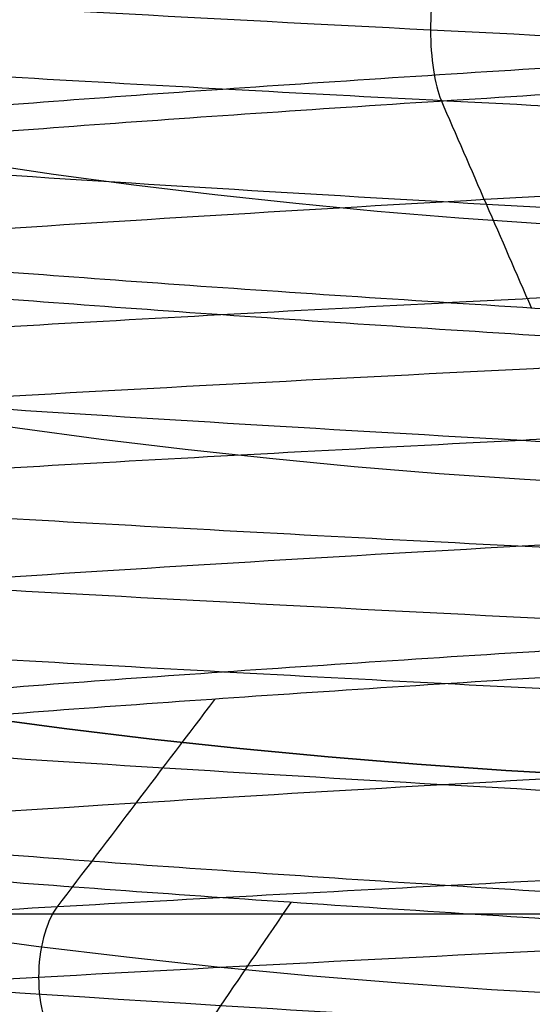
# Model space of a CAD drawing. Header units: centimetres. Extents: x -2.4 to 2.4, y -10.6 to 3.6.
# Tile 21 of 56: x -0.1284 to -0.058, y -0.9402 to -0.805. Entities that reach past the tile are written whole.
import ezdxf

# ---------------------------------------------------------------- set-up
doc = ezdxf.new("R2010")
doc.units = ezdxf.units.CM
doc.layers.add('Default', color=7, linetype='Continuous', true_color=0x000000)

msp = doc.modelspace()

# ---------------------------------------------------------------- linework, layer by layer
at = {"layer": 'Default'}
msp.add_line((0.2534311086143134, -0.9277726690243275, 12.3), (-0.2534311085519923, -0.9277726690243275, 12.3), dxfattribs=at)
at = {"layer": 'Default', "extrusion": (0, 0, -1)}
for centre, radius, start, end in [((4.288504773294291e-16, 4.288504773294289e-16), 2.149999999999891, 315, 135), ((-1.256073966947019e-16, -2.144252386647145e-16, -0.18), 1.899999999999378, 315, 135), ((-8.881784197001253e-17, 8.881784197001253e-17, -0.5), 1.749999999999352, 45.00000000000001, 225), ((-2.564176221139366e-15, -2.564176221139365e-15, -0.45), 2.240000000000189, 134.9999999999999, 315.0000000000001), ((0, 0.05, -10.9), 1.525, 270, 90), ((0, 0.05, -11.37), 1.525, 270, 90), ((0, 0.05, -11.41), 1.530287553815, 179.7200707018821, 83.95881870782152), ((-3.03243080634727e-16, -1.256073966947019e-16), 2.149999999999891, 135, 315), ((-3.03243080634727e-16, -1.256073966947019e-16, -0.18), 2.149999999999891, 135, 315), ((2.254025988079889e-09, 0.05000001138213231, -13.5), 1.433589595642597, 289.9216455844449, 90.43115423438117), ((0, 0.05, -9.9), 1.4, 270, 90), ((0, 0.05, -9.822057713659), 1.355, 270, 90), ((-2.19646523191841e-13, -2.19735341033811e-13), 1.400000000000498, 96.40271283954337, 353.5972871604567), ((-2.19646523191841e-13, -2.19468887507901e-13, -1), 1.400000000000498, 96.40271283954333, 353.5972871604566), ((-3.552713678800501e-16, 0.05000000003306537, -11.4), 1.3488350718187, 96.81251619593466, 359.6984182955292), ((0, 0.05, -11.42), 1.328835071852, 96.86351363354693, 359.6984182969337), ((-1.25607396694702e-16, -3.920609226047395e-16, -0.18), 1.899999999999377, 135, 315), ((8.881784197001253e-17, -8.881784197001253e-17, -0.5), 1.749999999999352, 225, 45), ((1.776356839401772e-16, 0.04999999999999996, -11.38), 1.515, 179.9999999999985, 359.9999999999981), ((0, 0.05, -11.275), 1.515, 180, 0), ((-8.881784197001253e-17, 0.05, -10.94414213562), 1.390857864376, 180, 0), ((-1.776356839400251e-16, 0.05, -11.13), 1.385, 180, 0), ((0, 0.05, -11.044142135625), 1.385, 180, 0), ((3.496758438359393e-13, 0.05, -11.56), 1.352903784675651, 180, 359.9999999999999), ((0, 0.05, -11.55652703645), 1.352599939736, 180, 0), ((8.881784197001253e-17, 0.05, -9.9), 1.334004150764, 180, 0), ((8.881784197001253e-17, 0.05, -11.58), 1.332903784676, 180, 0), ((0, 0.05, -11.58), 1.332903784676, 180, 359.9999999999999), ((0, 0.05, -10.03737387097), 1.27, 180, 0), ((8.881784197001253e-17, 0.05, -10.41), 1.27, 180, 0), ((0, 0.05, -10.45), 1.23, 180, 0), ((0, 0.05, -11.76), 1.23, 180, 0), ((0, 0.05, -11.68), 1.23, 180, 0), ((8.881784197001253e-17, 0.05, -11.78), 1.21, 180, 0), ((0, 0.05, -11.97), 1.146900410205, 180, 0), ((0, 0.05, -11.97), 1.146900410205, 180, 359.9999999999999), ((0, 0.05, -11.95711990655), 1.110093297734, 180, 0), ((0, 0.05, -10.45), 1.09501037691, 180, 359.9999999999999), ((2.385797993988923e-29, 0.04999999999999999, -11.78), 1.07164019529, 180, 359.9999999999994), ((0, 0.05, -11.78), 1.07164019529, 180, 359.9999999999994), ((0, 0.05, -11.78), 1.056402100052, 180, 359.9999999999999), ((0, 0.05, -11.8), 1.05164019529, 180, 359.9999999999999), ((0, 0.05, -11.76711990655), 1.037712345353, 180, 0), ((0, 0.05, -10.64190116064), 0.9901536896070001, 180, 0), ((0, 0.05, -11.21), 0.96, 180, 0), ((0, 0.05, -11.01145561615), 0.96, 180, 0), ((0, 0.05, -11.25), 0.9199999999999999, 180, 0), ((0, 0.05, -11.3657601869), 0.8848134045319, 180, 0), ((-1.776356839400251e-16, -3.51976454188e-15, -11.37), 1.735, 180, 0), ((7.8133318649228e-33, -3.529390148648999e-15, -11.4), 1.705, 180, 0), ((-8.996141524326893e-31, -1.577721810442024e-31, -0.4), 1.705, 180.0000000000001, 5.301865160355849e-30), ((-6.457299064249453e-34, -1.844908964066e-15, -6.15), 1.55, 180, 0), ((-6.368046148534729e-18, 3.004263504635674e-14, -8.4), 1.350000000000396, 184.6843722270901, 355.31562777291), ((1.819441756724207e-18, 2.968736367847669e-14, -9.200000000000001), 1.350000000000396, 184.68437222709, 355.31562777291), ((1.169797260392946e-16, -5.027089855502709e-14, -9.208327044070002), 1.345192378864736, 190.2697526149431, 349.7302473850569), ((8.881784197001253e-17, -6.066258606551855e-14, -6.15), 1.099999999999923, 230.5994312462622, 309.4005687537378), ((1.332267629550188e-16, -6.492584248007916e-14, -6.4), 1.09999999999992, 230.599431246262, 309.4005687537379)]:
    msp.add_arc(centre, radius, start, end, dxfattribs=at)
at = {"layer": 'Default'}
for centre, radius, start, end in [((-1.753237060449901e-15, 1.930872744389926e-15, 0.45), 2.240000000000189, 44.99999999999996, 225.0000000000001), ((-1.79529310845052e-15, 1.884110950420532e-15), 2.240000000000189, 44.99999999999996, 225.0000000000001), ((0, 0, 0.225), 2.24, 45, 225), ((-3.400326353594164e-16, 3.400326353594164e-16, 0.5), 2.190000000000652, 45.00000000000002, 225), ((-1.256073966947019e-16, 3.03243080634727e-16, 0.18), 2.149999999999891, 45.00000000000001, 225), ((0, 0, 0.09000000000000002), 2.15, 45, 225), ((-3.920609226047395e-16, 1.25607396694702e-16), 1.899999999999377, 45.00000000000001, 225), ((0, 0, 0.09000000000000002), 1.9, 45, 225), ((0, 0.05, 13.68), 1.74, 90, 270), ((0, 0.05, 12.59), 1.74, 90, 260.7391860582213), ((0, 0.04999999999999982, 13.7), 1.72, 90.00000000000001, 270), ((8.881784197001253e-17, 8.881784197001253e-17, 0.4), 1.749999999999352, 315, 135), ((0, 0, 0.4500000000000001), 1.75, 315, 135), ((0, 0.05, 11.4), 1.555, 90.00000000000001, 270), ((2.616204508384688e-15, -2.438568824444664e-15), 2.240000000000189, 224.9999999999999, 45.00000000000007), ((0, 0, 0.225), 2.24, 225, 44.99999999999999), ((-2.220446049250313e-16, 0.04999999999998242, 13.40348994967), 1.533528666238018, 89.99999999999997, 250.0783541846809), ((0, 0.05, 11.135), 1.525, 90, 270), ((-5.329070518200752e-16, 0.04999999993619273, 11.4), 1.520287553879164, 96.04118129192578, 0.279929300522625), ((3.400326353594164e-16, -3.400326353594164e-16, 0.5), 2.190000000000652, 225, 45.00000000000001), ((0, 0, 0.09000000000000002), 2.15, 225, 44.99999999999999), ((3.982647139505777e-15, -3.982647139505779e-15, 1), 1.520000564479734, 45.00000000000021, 224.9999999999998), ((0, 0.05, 8.1110288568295), 1.355, 90, 269.9999984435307), ((0, 0, 0.4999999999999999), 1.4, 186.4027128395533, 83.59728716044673), ((-2.144252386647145e-16, 1.256073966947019e-16), 1.899999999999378, 225, 45), ((0, 0, 0.09000000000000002), 1.9, 225, 44.99999999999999), ((-8.881784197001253e-17, -8.881784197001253e-17, 0.4), 1.749999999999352, 135, 315), ((0, 0, 0.4500000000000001), 1.75, 135, 315), ((3.920609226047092e-16, -3.920609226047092e-16, 1), 1.520000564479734, 225, 44.99999999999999), ((0, 0.05, 11.41372291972), 1.529568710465, 180, 0), ((8.881784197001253e-17, 0.05, 11.17), 1.515, 180, 0), ((8.881784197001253e-17, 0.05, 11.4), 1.495, 180, 0), ((8.881784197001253e-17, 0.05, 11.15), 1.495, 180, 0), ((0, 0.05, 10.855), 1.48, 180, 270), ((0, 0.05, 11.15), 1.405, 180, 0), ((0, 0.05, 10.95828427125), 1.385, 180, 0), ((0, 0.05, 11.42347296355), 1.329138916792, 180.3015817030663, 0), ((0, 0.05, 9.913159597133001), 1.315210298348, 180, 0), ((0, 0.05, 10.223686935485), 1.27, 180, 0), ((0, 0.05, 11.58), 1.25, 180, 0), ((-1.824155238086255e-28, 0.04999999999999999, 11.6), 1.23, 180.0000000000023, 1.863727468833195e-12), ((0, 0.05, 10.45), 1.23, 180, 0), ((-8.881784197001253e-17, 0.05, 11.96432840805), 1.16085378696, 180, 0), ((0, 0.05, 11.97), 1.128783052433, 180, 0), ((0, 0.05, 10.45), 1.09501037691, 180, 0), ((0, 0.05, 11.78), 1.056402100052, 180, 0), ((-1.776356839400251e-16, 0.05, 11.80711990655), 1.052950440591, 180, 0), ((8.881784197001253e-17, 0.05, 10.48289899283), 1.048025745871, 180, 0), ((0, 0.05, 10.8129112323), 0.96, 180, 0), ((0, 0, 0.43), 1.735, 180, 0), ((0, 0, 5.900000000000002), 1.735, 180, 0), ((0, 0, 0.4), 1.705, 180, 359.9999999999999), ((0, 0, 3.56000028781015), 1.55, 180, 0), ((1.229683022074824e-13, 1.06581410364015e-15, 0.9700005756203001), 1.549999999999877, 224.9999999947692, 359.9999999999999), ((8.881784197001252e-16, 0.05000000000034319, 11.5), 1.740000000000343, 183.2946762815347, 269.9999999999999), ((-1.776356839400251e-16, 0.0499999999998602, 11.5), 1.59999999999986, 183.5833216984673, 270), ((6.467908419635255e-17, -5.297984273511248e-14, 8.39167295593), 1.345192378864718, 190.2697526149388, 349.7302473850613), ((4.218847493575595e-16, 0.05000000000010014, 6.4), 1.3550000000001, 208.1972672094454, 270), ((0, 0, 6.275), 1.1, 230.5994312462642, 309.4005687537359)]:
    msp.add_arc(centre, radius, start, end, dxfattribs=at)
msp.add_rational_spline([(1.374028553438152, 0.04999999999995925, 11.70832327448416), (1.374028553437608, -0.7592212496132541, 11.70832327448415), (0.8005436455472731, -1.324028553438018, 11.70832327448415), (1.321283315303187e-15, -1.324028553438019, 11.70832327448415), (-0.8005436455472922, -1.324028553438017, 11.70832327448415), (-1.37402855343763, -0.7592212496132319, 11.70832327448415), (-1.374028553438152, 0.04999999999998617, 11.70832327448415)], [1.15675898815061, 0.9380307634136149, 0.9481986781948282, 1.18726273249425, 0.9481986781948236, 0.9380307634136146, 1.156758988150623], degree=3, knots=[1.204921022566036, 1.204921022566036, 1.204921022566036, 1.204921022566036, 28.32963404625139, 28.32963404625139, 28.32963404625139, 55.45434706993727, 55.45434706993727, 55.45434706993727, 55.45434706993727], dxfattribs=at)
for points in [[(-3.961980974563e-08, -1.305, 8.241672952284), (-0.0408199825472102, -1.304999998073, 8.245432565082), (-0.1224618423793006, -1.301305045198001, 8.252952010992), (-0.2438192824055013, -1.284761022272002, 8.264183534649), (-0.363434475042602, -1.257267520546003, 8.275363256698), (-0.4798652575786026, -1.219158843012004, 8.286410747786), (-0.5925915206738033, -1.170600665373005, 8.297331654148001), (-0.7002226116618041, -1.112204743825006, 8.308045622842), (-0.8023743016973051, -1.044177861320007, 8.318569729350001), (-0.8977286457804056, -0.9674043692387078, 8.328822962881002), (-0.9859682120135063, -0.8821453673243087, 8.338826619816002), (-1.065956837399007, -0.7895002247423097, 8.348507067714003), (-1.137409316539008, -0.6898153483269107, 8.357884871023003), (-1.199444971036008, -0.5843120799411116, 8.366900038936), (-1.251793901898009, -0.4734854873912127, 8.375567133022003), (-1.293874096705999, -0.3585404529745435, 8.383846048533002), (-1.314919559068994, -0.279657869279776, 8.389108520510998), (-1.323641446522, -0.2398246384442, 8.39167295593)], [(-1.323641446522, -0.2398246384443, 9.208327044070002), (-1.314919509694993, -0.279658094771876, 9.210891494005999), (-1.293874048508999, -0.3585410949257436, 9.216153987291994), (-1.251791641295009, -0.4734908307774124, 9.224433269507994), (-1.199444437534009, -0.5843130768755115, 9.233100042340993), (-1.137406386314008, -0.6898198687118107, 9.242115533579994), (-1.065956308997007, -0.7895007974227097, 9.251492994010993), (-0.9859662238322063, -0.8821474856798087, 9.261173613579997), (-0.8977288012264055, -0.9674041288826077, 9.271177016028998), (-0.802374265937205, -1.044177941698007, 9.281430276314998), (-0.7002219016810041, -1.112205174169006, 9.291954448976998), (-0.5925909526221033, -1.170600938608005, 9.302668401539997), (-0.4798645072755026, -1.219159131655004, 9.313589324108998), (-0.363433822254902, -1.257267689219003, 9.324636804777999), (-0.2438190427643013, -1.284761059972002, 9.33581648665), (-0.1224615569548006, -1.301305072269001, 9.347048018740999), (-0.0408197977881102, -1.305000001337, 9.354567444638), (2.95906893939e-08, -1.305, 9.358327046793)], [(-0.2482936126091, -1.02315814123, 12.74332860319), (-0.2506486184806, -1.022629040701, 12.75364655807), (-0.2540706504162, -1.021570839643, 12.77457639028), (-0.2552601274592, -1.019983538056, 12.80636579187), (-0.2524875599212, -1.018396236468, 12.83805637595), (-0.2457959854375, -1.016808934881, 12.86915626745), (-0.2352892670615, -1.015221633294, 12.8991827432), (-0.2211304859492, -1.013634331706, 12.9276697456), (-0.203539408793, -1.012047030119, 12.9541751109), (-0.1827890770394, -1.010459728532, 12.97828743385), (-0.1592015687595, -1.008872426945, 12.99963245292), (-0.1331429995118, -1.007285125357, 13.01787885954), (-0.1050178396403, -1.00569782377, 13.03274344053), (-0.07526263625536, -1.004110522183, 13.04399547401), (-0.04433923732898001, -1.002523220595, 13.05146031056), (-0.01272762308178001, -1.000935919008, 13.05502208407), (0.01908154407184, -0.9993486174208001, 13.05462551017), (0.05059453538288, -0.9977613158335, 13.05027674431), (0.08132221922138, -0.9961740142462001, 13.04204328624), (0.1107876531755, -0.9945867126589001, 13.03005293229), (0.1385334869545, -0.9929994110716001, 13.01449179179), (0.1641290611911, -0.9914121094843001, 12.99560139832), (0.1871770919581, -0.989824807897, 12.97367496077), (0.2073198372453, -0.9882375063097, 12.94905281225), (0.2242446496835, -0.9866502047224, 12.92211712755), (0.2376888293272, -0.9850629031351, 12.89328599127), (0.2474437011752, -0.9834756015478, 12.86300690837), (0.2533578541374, -0.9818882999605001, 12.83174985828), (0.2553394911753, -0.9803009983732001, 12.8), (0.2533578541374, -0.9787136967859, 12.76825014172), (0.2474437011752, -0.9771263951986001, 12.73699309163), (0.2376888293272, -0.9755390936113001, 12.70671400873), (0.2242446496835, -0.9739517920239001, 12.67788287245), (0.2073198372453, -0.9723644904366, 12.65094718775), (0.1871770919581, -0.9707771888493, 12.62632503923), (0.1641290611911, -0.969189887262, 12.60439860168), (0.1385334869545, -0.9676025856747, 12.58550820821), (0.1107876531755, -0.9660152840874, 12.56994706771), (0.08132221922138, -0.9644279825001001, 12.55795671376), (0.05059453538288, -0.9628406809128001, 12.54972325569), (0.01908154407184, -0.9612533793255, 12.54537448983), (-0.01272762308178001, -0.9596660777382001, 12.54497791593), (-0.04433923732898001, -0.9580787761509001, 12.54853968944), (-0.07526263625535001, -0.9564914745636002, 12.55600452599), (-0.1050178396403, -0.9549041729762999, 12.56725655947), (-0.1331429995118, -0.953316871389, 12.58212114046), (-0.1592015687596, -0.9517295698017, 12.60036754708), (-0.1827890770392, -0.9501422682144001, 12.62171256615), (-0.2035394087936, -0.9485549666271, 12.6458248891), (-0.2211304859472, -0.9469676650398, 12.67233025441), (-0.2352892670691, -0.9453803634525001, 12.70081725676), (-0.2457959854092, -0.9437930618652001, 12.73084373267), (-0.2524875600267, -0.9422057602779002, 12.76194362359), (-0.2552601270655, -0.9406184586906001, 12.79363420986), (-0.2540706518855, -0.9390311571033, 12.82542360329), (-0.2489375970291, -0.937443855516, 12.85681838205), (-0.2399406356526, -0.9358565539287, 12.88733124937), (-0.2272194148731, -0.9342692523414, 12.91648859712), (-0.2109713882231, -0.9326819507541, 12.94383785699), (-0.1914487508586, -0.9310946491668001, 12.96895452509), (-0.1689545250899, -0.9295073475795, 12.99144875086), (-0.1438378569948, -0.9279200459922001, 13.01097138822), (-0.1164885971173, -0.9263327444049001, 13.02721941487), (-0.08733124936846, -0.9247454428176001, 13.03994063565), (-0.05681838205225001, -0.9231581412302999, 13.04893759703), (-0.02542360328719, -0.921570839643, 13.05407065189), (0.006365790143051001, -0.9199835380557, 13.05526012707), (0.03805637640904, -0.9183962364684, 13.05248756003), (0.06915626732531, -0.9168089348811, 13.04579598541), (0.09918274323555, -0.9152216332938, 13.03528926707), (0.1276697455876, -0.9136343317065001, 13.02113048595), (0.1541751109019, -0.9120470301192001, 13.00353940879), (0.1782874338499, -0.9104597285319, 12.98278907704), (0.1996324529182, -0.9088724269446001, 12.95920156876), (0.2178788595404, -0.9072851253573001, 12.93314299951), (0.2327434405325, -0.90569782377, 12.90501783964), (0.2439954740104, -0.9041105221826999, 12.87526263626), (0.2514603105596, -0.9025232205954, 12.84433923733), (0.2550220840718, -0.9009359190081, 12.81272762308), (0.2546255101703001, -0.8993486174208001, 12.78091845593), (0.2502767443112, -0.8977613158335, 12.74940546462), (0.2420432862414, -0.8961740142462, 12.71867778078), (0.230052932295, -0.8945867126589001, 12.68921234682), (0.2144917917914, -0.8929994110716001, 12.66146651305), (0.1956013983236, -0.8914121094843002, 12.63587093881), (0.1736749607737, -0.8898248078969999, 12.61282290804), (0.1490528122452, -0.8882375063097, 12.59268016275), (0.1221171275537, -0.8866502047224, 12.57575535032), (0.09328599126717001, -0.8850629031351, 12.56231117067), (0.06300690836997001, -0.8834756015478, 12.55255629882), (0.03174985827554, -0.8818882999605, 12.54664214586), (0, -0.8803009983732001, 12.54466050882), (-0.03174985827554, -0.8787136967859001, 12.54664214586), (-0.06300690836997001, -0.8771263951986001, 12.55255629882), (-0.09328599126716, -0.8755390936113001, 12.56231117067), (-0.1221171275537, -0.8739517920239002, 12.57575535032), (-0.1490528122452, -0.8723644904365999, 12.59268016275), (-0.1736749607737, -0.8707771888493, 12.61282290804), (-0.1956013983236, -0.869189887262, 12.63587093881), (-0.2144917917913, -0.8676025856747, 12.66146651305), (-0.230052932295, -0.8660152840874, 12.68921234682), (-0.2420432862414, -0.8644279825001, 12.71867778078), (-0.2502767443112, -0.8628406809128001, 12.74940546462), (-0.2546255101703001, -0.8612533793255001, 12.78091845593), (-0.2550220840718, -0.8596660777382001, 12.81272762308), (-0.2514603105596, -0.8580787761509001, 12.84433923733), (-0.2439954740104, -0.8564914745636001, 12.87526263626), (-0.2327434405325, -0.8549041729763, 12.90501783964), (-0.2178788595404, -0.853316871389, 12.93314299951), (-0.1996324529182, -0.8517295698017, 12.95920156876), (-0.1782874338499, -0.8501422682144, 12.98278907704), (-0.1541751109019, -0.8485549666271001, 13.00353940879), (-0.1276697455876, -0.8469676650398, 13.02113048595), (-0.09918274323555, -0.8453803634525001, 13.03528926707), (-0.0691562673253, -0.8437930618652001, 13.04579598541), (-0.03805637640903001, -0.8422057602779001, 13.05248756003), (-0.006365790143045, -0.8406184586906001, 13.05526012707), (0.0254236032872, -0.8390311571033, 13.05407065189), (0.05681838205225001, -0.837443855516, 13.04893759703), (0.08733124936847, -0.8358565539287, 13.03994063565), (0.1164885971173, -0.8342692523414, 13.02721941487), (0.1438378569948, -0.8326819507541, 13.01097138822), (0.1689545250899, -0.8310946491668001, 12.99144875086), (0.1914487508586, -0.8295073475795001, 12.96895452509), (0.2109713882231, -0.8279200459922, 12.94383785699), (0.2272194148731, -0.8263327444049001, 12.91648859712), (0.2399406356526, -0.8247454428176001, 12.88733124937), (0.2489375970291, -0.8231581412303, 12.85681838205), (0.2540706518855, -0.8215708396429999, 12.82542360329), (0.2552601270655, -0.8199835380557, 12.79363420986), (0.2524875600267, -0.8183962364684, 12.76194362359), (0.2457959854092, -0.8168089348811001, 12.73084373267), (0.2352892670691, -0.8152216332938, 12.70081725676), (0.2211304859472, -0.8136343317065, 12.67233025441), (0.2035394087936, -0.8120470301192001, 12.6458248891), (0.1827890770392, -0.8104597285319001, 12.62171256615), (0.1592015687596, -0.8088724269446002, 12.60036754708), (0.1331429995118, -0.8072851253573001, 12.58212114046), (0.1050178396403, -0.80569782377, 12.56725655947), (0.07526263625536, -0.8041105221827, 12.55600452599), (0.04433923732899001, -0.8025232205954, 12.54853968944), (0.01272762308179, -0.8009359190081, 12.54497791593), (-0.01908154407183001, -0.7993486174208, 12.54537448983), (-0.05059453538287, -0.7977613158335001, 12.54972325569), (-0.08132221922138, -0.7961740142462, 12.55795671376), (-0.1107876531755, -0.7945867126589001, 12.56994706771), (-0.1385334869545, -0.7929994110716, 12.58550820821), (-0.1641290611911, -0.7914121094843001, 12.60439860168), (-0.1871770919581, -0.789824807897, 12.62632503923), (-0.2073198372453, -0.7882375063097, 12.65094718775), (-0.2242446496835, -0.7866502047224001, 12.67788287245), (-0.2376888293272, -0.7850629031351, 12.70671400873), (-0.2474437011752, -0.7834756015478, 12.73699309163), (-0.2533578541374, -0.7818882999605, 12.76825014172), (-0.2553394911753, -0.7803009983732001, 12.8), (-0.2533578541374, -0.7787136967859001, 12.83174985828), (-0.2474437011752, -0.7771263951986, 12.86300690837), (-0.2376888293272, -0.7755390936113, 12.89328599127), (-0.2242446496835, -0.7739517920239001, 12.92211712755), (-0.2073198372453, -0.7723644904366, 12.94905281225), (-0.1871770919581, -0.7707771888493, 12.97367496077), (-0.1641290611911, -0.7691898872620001, 12.99560139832), (-0.1385334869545, -0.7676025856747, 13.01449179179), (-0.1107876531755, -0.7660152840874, 13.03005293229), (-0.08132221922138, -0.7644279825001, 13.04204328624), (-0.05059453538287, -0.7628406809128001, 13.05027674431), (-0.01908154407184, -0.7612533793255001, 13.05462551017), (0.01272762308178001, -0.7596660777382, 13.05502208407), (0.04433923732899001, -0.7580787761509, 13.05146031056), (0.07526263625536, -0.7564914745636, 13.04399547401), (0.1050178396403, -0.7549041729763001, 13.03274344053), (0.1331429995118, -0.753316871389, 13.01787885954), (0.1592015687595, -0.7517295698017, 12.99963245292), (0.1827890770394, -0.7501422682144, 12.97828743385), (0.203539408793, -0.7485549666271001, 12.9541751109), (0.2211304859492, -0.7469676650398, 12.9276697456), (0.2352892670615, -0.7453803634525, 12.8991827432), (0.2457959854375, -0.7437930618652, 12.86915626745), (0.2524875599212, -0.7422057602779, 12.83805637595), (0.2552601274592, -0.7406184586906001, 12.80636579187), (0.2540706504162, -0.7390311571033, 12.77457639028), (0.2506486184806, -0.7379729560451, 12.75364655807), (0.2482936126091, -0.7374438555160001, 12.74332860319)], [(-0.2482936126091, -1.042556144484, 12.74332860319), (-0.2506486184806, -1.042027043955, 12.75364655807), (-0.2540706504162, -1.040968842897, 12.77457639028), (-0.2552601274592, -1.039381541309, 12.80636579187), (-0.2524875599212, -1.037794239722, 12.83805637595), (-0.2457959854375, -1.036206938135, 12.86915626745), (-0.2352892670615, -1.034619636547, 12.8991827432), (-0.2211304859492, -1.03303233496, 12.9276697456), (-0.203539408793, -1.031445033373, 12.9541751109), (-0.1827890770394, -1.029857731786, 12.97828743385), (-0.1592015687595, -1.028270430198, 12.99963245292), (-0.1331429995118, -1.026683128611, 13.01787885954), (-0.1050178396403, -1.025095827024, 13.03274344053), (-0.07526263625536, -1.023508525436, 13.04399547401), (-0.04433923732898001, -1.021921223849, 13.05146031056), (-0.01272762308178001, -1.020333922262, 13.05502208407), (0.01908154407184, -1.018746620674, 13.05462551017), (0.05059453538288, -1.017159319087, 13.05027674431), (0.08132221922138, -1.0155720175, 13.04204328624), (0.1107876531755, -1.013984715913, 13.03005293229), (0.1385334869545, -1.012397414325, 13.01449179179), (0.1641290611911, -1.010810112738, 12.99560139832), (0.1871770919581, -1.009222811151, 12.97367496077), (0.2073198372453, -1.007635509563, 12.94905281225), (0.2242446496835, -1.006048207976, 12.92211712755), (0.2376888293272, -1.004460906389, 12.89328599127), (0.2474437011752, -1.002873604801, 12.86300690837), (0.2533578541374, -1.001286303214, 12.83174985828), (0.2553394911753, -0.9996990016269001, 12.8), (0.2533578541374, -0.9981117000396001, 12.76825014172), (0.2474437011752, -0.9965243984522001, 12.73699309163), (0.2376888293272, -0.9949370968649, 12.70671400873), (0.2242446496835, -0.9933497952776, 12.67788287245), (0.2073198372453, -0.9917624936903, 12.65094718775), (0.1871770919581, -0.990175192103, 12.62632503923), (0.1641290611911, -0.9885878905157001, 12.60439860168), (0.1385334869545, -0.9870005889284, 12.58550820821), (0.1107876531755, -0.9854132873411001, 12.56994706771), (0.08132221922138, -0.9838259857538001, 12.55795671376), (0.05059453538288, -0.9822386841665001, 12.54972325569), (0.01908154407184, -0.9806513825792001, 12.54537448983), (-0.01272762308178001, -0.9790640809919, 12.54497791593), (-0.04433923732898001, -0.9774767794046, 12.54853968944), (-0.07526263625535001, -0.9758894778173, 12.55600452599), (-0.1050178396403, -0.97430217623, 12.56725655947), (-0.1331429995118, -0.9727148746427, 12.58212114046), (-0.1592015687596, -0.9711275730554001, 12.60036754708), (-0.1827890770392, -0.9695402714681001, 12.62171256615), (-0.2035394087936, -0.9679529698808, 12.6458248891), (-0.2211304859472, -0.9663656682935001, 12.67233025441), (-0.2352892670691, -0.9647783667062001, 12.70081725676), (-0.2457959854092, -0.9631910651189, 12.73084373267), (-0.2524875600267, -0.9616037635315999, 12.76194362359), (-0.2552601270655, -0.9600164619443, 12.79363420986), (-0.2540706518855, -0.958429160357, 12.82542360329), (-0.2489375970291, -0.9568418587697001, 12.85681838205), (-0.2399406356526, -0.9552545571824, 12.88733124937), (-0.2272194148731, -0.9536672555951, 12.91648859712), (-0.2109713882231, -0.9520799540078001, 12.94383785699), (-0.1914487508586, -0.9504926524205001, 12.96895452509), (-0.1689545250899, -0.9489053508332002, 12.99144875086), (-0.1438378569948, -0.9473180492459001, 13.01097138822), (-0.1164885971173, -0.9457307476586, 13.02721941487), (-0.08733124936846, -0.9441434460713, 13.03994063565), (-0.05681838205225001, -0.942556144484, 13.04893759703), (-0.02542360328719, -0.9409688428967, 13.05407065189), (0.006365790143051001, -0.9393815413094, 13.05526012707), (0.03805637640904, -0.9377942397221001, 13.05248756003), (0.06915626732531, -0.9362069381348, 13.04579598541), (0.09918274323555, -0.9346196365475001, 13.03528926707), (0.1276697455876, -0.9330323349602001, 13.02113048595), (0.1541751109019, -0.9314450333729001, 13.00353940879), (0.1782874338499, -0.9298577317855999, 12.98278907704), (0.1996324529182, -0.9282704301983, 12.95920156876), (0.2178788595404, -0.926683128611, 12.93314299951), (0.2327434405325, -0.9250958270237, 12.90501783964), (0.2439954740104, -0.9235085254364, 12.87526263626), (0.2514603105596, -0.9219212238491, 12.84433923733), (0.2550220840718, -0.9203339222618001, 12.81272762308), (0.2546255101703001, -0.9187466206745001, 12.78091845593), (0.2502767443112, -0.9171593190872, 12.74940546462), (0.2420432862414, -0.9155720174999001, 12.71867778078), (0.230052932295, -0.9139847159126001, 12.68921234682), (0.2144917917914, -0.9123974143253, 12.66146651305), (0.1956013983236, -0.9108101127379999, 12.63587093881), (0.1736749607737, -0.9092228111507, 12.61282290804), (0.1490528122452, -0.9076355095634, 12.59268016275), (0.1221171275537, -0.9060482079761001, 12.57575535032), (0.09328599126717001, -0.9044609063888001, 12.56231117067), (0.06300690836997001, -0.9028736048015, 12.55255629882), (0.03174985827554, -0.9012863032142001, 12.54664214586), (3.040623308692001e-15, -0.8996990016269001, 12.54466050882), (-0.03174985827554, -0.8981117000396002, 12.54664214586), (-0.06300690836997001, -0.8965243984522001, 12.55255629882), (-0.09328599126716, -0.8949370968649, 12.56231117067), (-0.1221171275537, -0.8933497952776, 12.57575535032), (-0.1490528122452, -0.8917624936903, 12.59268016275), (-0.1736749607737, -0.890175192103, 12.61282290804), (-0.1956013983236, -0.8885878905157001, 12.63587093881), (-0.2144917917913, -0.8870005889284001, 12.66146651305), (-0.230052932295, -0.8854132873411, 12.68921234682), (-0.2420432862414, -0.8838259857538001, 12.71867778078), (-0.2502767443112, -0.8822386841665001, 12.74940546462), (-0.2546255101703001, -0.8806513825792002, 12.78091845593), (-0.2550220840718, -0.8790640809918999, 12.81272762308), (-0.2514603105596, -0.8774767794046, 12.84433923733), (-0.2439954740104, -0.8758894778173, 12.87526263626), (-0.2327434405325, -0.8743021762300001, 12.90501783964), (-0.2178788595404, -0.8727148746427, 12.93314299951), (-0.1996324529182, -0.8711275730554, 12.95920156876), (-0.1782874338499, -0.8695402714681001, 12.98278907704), (-0.1541751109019, -0.8679529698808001, 13.00353940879), (-0.1276697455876, -0.8663656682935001, 13.02113048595), (-0.09918274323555, -0.8647783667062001, 13.03528926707), (-0.0691562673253, -0.8631910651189, 13.04579598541), (-0.03805637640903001, -0.8616037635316, 13.05248756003), (-0.006365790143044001, -0.8600164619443, 13.05526012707), (0.02542360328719, -0.858429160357, 13.05407065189), (0.05681838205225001, -0.8568418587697, 13.04893759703), (0.08733124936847, -0.8552545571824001, 13.03994063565), (0.1164885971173, -0.8536672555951, 13.02721941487), (0.1438378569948, -0.8520799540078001, 13.01097138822), (0.1689545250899, -0.8504926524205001, 12.99144875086), (0.1914487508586, -0.8489053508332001, 12.96895452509), (0.2109713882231, -0.8473180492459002, 12.94383785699), (0.2272194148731, -0.8457307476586, 12.91648859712), (0.2399406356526, -0.8441434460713, 12.88733124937), (0.2489375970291, -0.842556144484, 12.85681838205), (0.2540706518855, -0.8409688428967, 12.82542360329), (0.2552601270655, -0.8393815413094, 12.79363420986), (0.2524875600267, -0.8377942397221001, 12.76194362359), (0.2457959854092, -0.8362069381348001, 12.73084373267), (0.2352892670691, -0.8346196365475, 12.70081725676), (0.2211304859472, -0.8330323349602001, 12.67233025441), (0.2035394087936, -0.8314450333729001, 12.6458248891), (0.1827890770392, -0.8298577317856, 12.62171256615), (0.1592015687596, -0.8282704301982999, 12.60036754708), (0.1331429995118, -0.826683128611, 12.58212114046), (0.1050178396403, -0.8250958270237, 12.56725655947), (0.07526263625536, -0.8235085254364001, 12.55600452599), (0.04433923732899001, -0.8219212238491, 12.54853968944), (0.01272762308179, -0.8203339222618, 12.54497791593), (-0.01908154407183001, -0.8187466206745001, 12.54537448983), (-0.05059453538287, -0.8171593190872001, 12.54972325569), (-0.08132221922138, -0.8155720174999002, 12.55795671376), (-0.1107876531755, -0.8139847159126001, 12.56994706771), (-0.1385334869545, -0.8123974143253, 12.58550820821), (-0.1641290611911, -0.810810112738, 12.60439860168), (-0.1871770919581, -0.8092228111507, 12.62632503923), (-0.2073198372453, -0.8076355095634, 12.65094718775), (-0.2242446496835, -0.8060482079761, 12.67788287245), (-0.2376888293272, -0.8044609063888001, 12.70671400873), (-0.2474437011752, -0.8028736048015, 12.73699309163), (-0.2533578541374, -0.8012863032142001, 12.76825014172), (-0.2553394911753, -0.7996990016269, 12.8), (-0.2533578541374, -0.7981117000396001, 12.83174985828), (-0.2474437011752, -0.7965243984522, 12.86300690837), (-0.2376888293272, -0.7949370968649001, 12.89328599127), (-0.2242446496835, -0.7933497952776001, 12.92211712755), (-0.2073198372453, -0.7917624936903, 12.94905281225), (-0.1871770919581, -0.790175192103, 12.97367496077), (-0.1641290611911, -0.7885878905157, 12.99560139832), (-0.1385334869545, -0.7870005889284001, 13.01449179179), (-0.1107876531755, -0.7854132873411, 13.03005293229), (-0.08132221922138, -0.7838259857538, 13.04204328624), (-0.05059453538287, -0.7822386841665, 13.05027674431), (-0.01908154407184, -0.7806513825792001, 13.05462551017), (0.01272762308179, -0.7790640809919, 13.05502208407), (0.04433923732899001, -0.7774767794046, 13.05146031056), (0.07526263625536, -0.7758894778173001, 13.04399547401), (0.1050178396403, -0.77430217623, 13.03274344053), (0.1331429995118, -0.7727148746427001, 13.01787885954), (0.1592015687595, -0.7711275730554, 12.99963245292), (0.1827890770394, -0.7695402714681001, 12.97828743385), (0.203539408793, -0.7679529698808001, 12.9541751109), (0.2211304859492, -0.7663656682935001, 12.9276697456), (0.2352892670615, -0.7647783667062, 12.8991827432), (0.2457959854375, -0.7631910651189, 12.86915626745), (0.2524875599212, -0.7616037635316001, 12.83805637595), (0.2552601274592, -0.7600164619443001, 12.80636579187), (0.2540706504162, -0.758429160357, 12.77457639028), (0.2506486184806, -0.7573709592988, 12.75364655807), (0.2482936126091, -0.7568418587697, 12.74332860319)], [(0, -0.8481626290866, 12.59), (-0.0091669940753, -0.8476068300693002, 12.59), (-0.02749956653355, -0.846495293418, 12.59120386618), (-0.05448464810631, -0.8448307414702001, 12.59656865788), (-0.08061456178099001, -0.8431612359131, 12.60543907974), (-0.1052816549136, -0.8414972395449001, 12.6176048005), (-0.1282117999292, -0.8398288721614, 12.63292256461), (-0.148914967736, -0.8381627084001, 12.65108312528), (-0.1670664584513, -0.8364974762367, 12.67177397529), (-0.1823951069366, -0.834828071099, 12.69471732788), (-0.1945587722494, -0.8331643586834, 12.71938035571), (-0.2034321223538, -0.8314943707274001, 12.74551761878), (-0.2087961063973, -0.8298299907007, 12.77249997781), (-0.2106020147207, -0.8281623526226, 12.80000456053), (-0.2087958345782, -0.8264952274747, 12.82750067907), (-0.2034311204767, -0.8248306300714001, 12.85448649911), (-0.1945581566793, -0.8231608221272, 12.88062078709), (-0.1823944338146, -0.8214970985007, 12.90528396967), (-0.1670652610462, -0.8198276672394, 12.92822749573), (-0.148914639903, -0.8181625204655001, 12.94891723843), (-0.1282099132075, -0.8164962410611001, 12.96707890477), (-0.1052806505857, -0.8148279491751, 12.98239577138), (-0.08061245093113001, -0.8131638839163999, 12.99456179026), (-0.054484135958, -0.8114944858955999, 13.00343141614), (-0.02749915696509, -0.8098299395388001, 13.00879619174), (-0.009166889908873, -0.8087184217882, 13.01), (0, -0.8081626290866, 13.01)], [(0, -0.8118373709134, 13.01), (-0.009166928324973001, -0.8123931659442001, 13.01), (-0.02749931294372, -0.8135046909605, 13.00879616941), (-0.05448431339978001, -0.815169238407, 13.00343139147), (-0.08061329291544, -0.8168386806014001, 12.99456145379), (-0.1052810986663, -0.8185027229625, 12.98239548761), (-0.1282101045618, -0.8201709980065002, 12.9670787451), (-0.148914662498, -0.8218372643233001, 12.94891721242), (-0.1670652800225, -0.8235024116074, 12.92822745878), (-0.1823943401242, -0.825171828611, 12.90528413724), (-0.1945581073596, -0.8268355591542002, 12.88062085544), (-0.203430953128, -0.8285053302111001, 12.85448716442), (-0.2087957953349, -0.8301699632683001, 12.82750077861), (-0.2106020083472, -0.8318370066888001, 12.80000600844), (-0.2087961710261, -0.8335047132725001, 12.77250029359), (-0.2034323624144, -0.8351690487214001, 12.74551864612), (-0.1945591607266, -0.8368390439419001, 12.7193812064), (-0.1823953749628, -0.8385027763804, 12.69471787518), (-0.167067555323, -0.8401721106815, 12.6717753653), (-0.1489152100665, -0.8418374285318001, 12.65108340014), (-0.1282136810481, -0.8435034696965, 12.63292402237), (-0.1052821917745, -0.8451719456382, 12.61760506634), (-0.08061580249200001, -0.8468358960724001, 12.60543960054), (-0.05448484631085, -0.8485054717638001, 12.59656866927), (-0.02749977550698, -0.8501700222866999, 12.59120390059), (-0.009167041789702, -0.8512815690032, 12.59), (0, -0.8518373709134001, 12.59)], [(-0.07053817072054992, -0.8160493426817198, 12.55515659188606), (-0.06641351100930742, -0.825541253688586, 12.56947360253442), (-0.06228885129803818, -0.8350331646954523, 12.58379061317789), (-0.05816419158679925, -0.8445250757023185, 12.59810762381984)], [(0, -0.9281626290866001, 12.59), (-0.009167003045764, -0.9276068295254, 12.59), (-0.02749991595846, -0.9264952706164, 12.59120398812), (-0.05448404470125, -0.9248307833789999, 12.59656831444), (-0.08061878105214, -0.9231609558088, 12.60544090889), (-0.1052827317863, -0.9214971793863, 12.61760501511), (-0.1282232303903, -0.9198279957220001, 12.63293139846), (-0.1489163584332, -0.9181625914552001, 12.65108455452), (-0.1670744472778, -0.9164966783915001, 12.67178440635), (-0.1823945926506, -0.9148281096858, 12.69471695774), (-0.1945600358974, -0.9131641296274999, 12.71938386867), (-0.2034298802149, -0.9114948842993, 12.74550948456), (-0.2087958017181, -0.9098300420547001, 12.77249910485), (-0.2106019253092, -0.9081632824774, 12.79998922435), (-0.2087964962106, -0.9064953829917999, 12.82749813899), (-0.2034330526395, -0.9048311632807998, 12.85447789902), (-0.1945617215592, -0.9031613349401, 12.88061310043), (-0.1823962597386, -0.9014973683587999, 12.9052798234), (-0.1670772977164, -0.8998288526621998, 12.92821209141), (-0.1489171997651, -0.8981627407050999, 12.94891454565), (-0.1282271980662, -0.8964975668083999, 12.96706551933), (-0.1052842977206, -0.8948281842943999, 12.9823941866), (-0.0806213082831, -0.8931644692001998, 12.99455800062), (-0.05448579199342, -0.8914945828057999, 13.00343128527), (-0.0275007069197, -0.8898300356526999, 13.00879594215), (-0.009167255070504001, -0.8887184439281, 13.01), (0, -0.8881626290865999, 13.01)], [(0, -0.8918373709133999, 13.01), (-0.009167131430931, -0.8923931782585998, 13.01), (-0.0275001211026, -0.8935047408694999, 13.00879605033), (-0.05448532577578, -0.8951692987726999, 13.0034312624), (-0.08061752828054, -0.8968389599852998, 12.99455965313), (-0.1052829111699, -0.8985028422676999, 12.98239463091), (-0.1282172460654, -0.9001715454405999, 12.96707321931), (-0.148915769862, -0.9018373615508, 12.94891601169), (-0.1670701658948, -0.9035028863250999, 12.9282213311), (-0.1823961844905, -0.9051720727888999, 12.9052805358), (-0.1945602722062, -0.9068358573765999, 12.88061639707), (-0.2034332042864, -0.9085059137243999, 12.85447781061), (-0.2087964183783, -0.9101700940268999, 12.82749863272), (-0.2106019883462, -0.9118380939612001, 12.79998807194), (-0.2087956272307, -0.9135048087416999, 12.77249872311), (-0.2034302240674, -0.9151695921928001, 12.74550995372), (-0.1945578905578, -0.9168392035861, 12.71937884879), (-0.1823939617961, -0.9185029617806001, 12.6947151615), (-0.1670651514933, -0.9201723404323, 12.67177242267), (-0.1489145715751, -0.9218374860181, 12.65108268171), (-0.1282098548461, -0.9235037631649, 12.63292105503), (-0.1052805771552, -0.9251720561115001, 12.61760418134), (-0.08061230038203, -0.9268361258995, 12.60543814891), (-0.05448408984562, -0.9285055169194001, 12.5965685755), (-0.02749912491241, -0.9301700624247, 12.5912038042), (-0.009166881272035, -0.9312815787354, 12.59), (0, -0.9318373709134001, 12.59)], [(-0.101626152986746, -0.8983254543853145, 12.98387867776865), (-0.1088349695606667, -0.90781965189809, 12.99692204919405), (-0.1160437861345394, -0.9173138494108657, 13.00996542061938), (-0.1232526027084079, -0.9268080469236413, 13.0230087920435)], [(-0.09116314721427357, -0.9261929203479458, 12.6106977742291), (-0.09762688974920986, -0.9356836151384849, 12.59727567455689), (-0.1040906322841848, -0.9451743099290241, 12.58385357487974), (-0.1105543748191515, -0.9546650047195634, 12.57043147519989)]]:
    msp.add_open_spline(points, degree=3, dxfattribs=at)
for points, knots in [([(-0.2263606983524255, -1.008929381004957, 12.74833894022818), (-0.2312398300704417, -1.007737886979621, 12.76952544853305), (-0.2382816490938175, -1.003451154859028, 12.84809317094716), (-0.1795159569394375, -0.996069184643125, 12.979517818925), (-0.014232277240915, -0.9867834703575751, 13.053461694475), (0.1582807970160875, -0.9774977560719, 12.99847916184), (0.25027684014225, -0.9682120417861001, 12.84252354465), (0.2149523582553, -0.9589263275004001, 12.664936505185), (0.07027845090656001, -0.9496406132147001, 12.55605812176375), (-0.1101472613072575, -0.940354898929, 12.57127686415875), (-0.23453932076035, -0.9310691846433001, 12.70285063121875), (-0.23961755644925, -0.9217834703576, 12.88384580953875), (-0.1227985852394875, -0.9124977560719, 13.02218730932), (0.05648995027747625, -0.9032120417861, 13.047498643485), (0.20704116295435, -0.8939263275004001, 12.94690353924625), (0.2522672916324, -0.8846406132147, 12.77157630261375), (0.1691610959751, -0.875354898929, 12.610708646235), (3.473856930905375e-15, -0.8660691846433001, 12.54613646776), (-0.1691610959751, -0.8567834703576, 12.610708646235), (-0.2522672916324, -0.8474977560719, 12.77157630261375), (-0.20704116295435, -0.8382120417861, 12.94690353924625), (-0.05648995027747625, -0.8289263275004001, 13.047498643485), (0.1227985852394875, -0.8196406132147, 13.02218730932), (0.23961755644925, -0.810354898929, 12.88384580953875), (0.2345393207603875, -0.8010691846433, 12.70285063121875), (0.1101472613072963, -0.7917834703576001, 12.57127686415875), (-0.07027845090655, -0.7824977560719, 12.55605812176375), (-0.2149523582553, -0.7732120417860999, 12.664936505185), (-0.25027684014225, -0.7639263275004, 12.84252354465), (-0.1582807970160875, -0.7546406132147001, 12.99847916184), (0.01423227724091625, -0.745354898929, 13.053461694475), (0.17951595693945, -0.7360691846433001, 12.979517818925), (0.238282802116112, -0.7286870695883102, 12.84809059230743), (0.2312393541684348, -0.7244001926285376, 12.769520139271), (0.2263589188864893, -0.7232085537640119, 12.74833121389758)], [1.235631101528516, 1.235631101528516, 1.235631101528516, 1.235631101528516, 2.008974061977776, 4.017948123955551, 6.026922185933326, 8.035896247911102, 10.04487030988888, 12.05384437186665, 14.06281843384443, 16.0717924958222, 18.08076655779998, 20.08974061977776, 22.09871468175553, 24.10768874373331, 26.11666280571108, 28.12563686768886, 30.13461092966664, 32.14358499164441, 34.15255905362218, 36.16153311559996, 38.17050717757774, 40.17948123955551, 42.18845530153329, 44.19742936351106, 46.20640342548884, 48.21537748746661, 50.22435154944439, 52.23332561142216, 54.24229967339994, 56.25127373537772, 58.26024779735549, 60.26922185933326, 62.27819592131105, 63.05163289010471, 63.05163289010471, 63.05163289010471, 63.05163289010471]), ([(-0.2533084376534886, -1.032860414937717, 12.74218422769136), (-0.258769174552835, -1.031668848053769, 12.76589439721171), (-0.2666502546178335, -1.02738204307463, 12.85381731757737), (-0.2008877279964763, -1.019999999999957, 13.00088981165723), (-0.01592666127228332, -1.010714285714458, 13.08363686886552), (0.1771244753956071, -1.001428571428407, 13.0221085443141), (0.2800728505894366, -0.9921428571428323, 12.84758606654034), (0.2405429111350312, -0.9828571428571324, 12.64885689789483), (0.07864525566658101, -0.9735714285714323, 12.52701630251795), (-0.1232605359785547, -0.9642857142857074, 12.54404686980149), (-0.2624617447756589, -0.9550000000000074, 12.69128478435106), (-0.2681445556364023, -0.9457142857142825, 12.8938278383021), (-0.1374180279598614, -0.9364285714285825, 13.0486391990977), (0.06321520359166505, -0.9271428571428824, 13.07696390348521), (0.2316898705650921, -0.9178571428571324, 12.96439272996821), (0.2823002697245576, -0.9085714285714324, 12.76819239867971), (0.1893000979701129, -0.8992857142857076, 12.58817309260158), (3.830269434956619e-15, -0.8900000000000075, 12.51591345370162), (-0.1893000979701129, -0.8807142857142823, 12.58817309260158), (-0.2823002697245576, -0.8714285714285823, 12.76819239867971), (-0.2316898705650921, -0.8621428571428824, 12.96439272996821), (-0.06321520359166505, -0.8528571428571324, 13.07696390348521), (0.1374180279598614, -0.8435714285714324, 13.0486391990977), (0.2681445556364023, -0.8342857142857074, 12.8938278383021), (0.2624617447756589, -0.8250000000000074, 12.69128478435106), (0.1232605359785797, -0.8157142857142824, 12.54404686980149), (-0.07864525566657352, -0.8064285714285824, 12.52701630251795), (-0.2405429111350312, -0.7971428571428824, 12.64885689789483), (-0.2800728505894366, -0.7878571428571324, 12.84758606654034), (-0.1771244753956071, -0.7785714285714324, 13.0221085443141), (0.01592666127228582, -0.7692857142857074, 13.08363686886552), (0.2008877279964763, -0.7600000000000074, 13.00088981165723), (0.2666502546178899, -0.7526179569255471, 12.85381731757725), (0.2587691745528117, -0.7483311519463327, 12.76589439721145), (0.2533084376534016, -0.747139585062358, 12.74218422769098)], [1.259238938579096, 1.259238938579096, 1.259238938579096, 1.259238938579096, 2.047435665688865, 4.09487133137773, 6.142306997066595, 8.18974266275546, 10.23717832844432, 12.28461399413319, 14.33204965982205, 16.37948532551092, 18.42692099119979, 20.47435665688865, 22.52179232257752, 24.56922798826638, 26.61666365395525, 28.66409931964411, 30.71153498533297, 32.75897065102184, 34.80640631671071, 36.85384198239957, 38.90127764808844, 40.9487133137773, 42.99614897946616, 45.04358464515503, 47.0910203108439, 49.13845597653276, 51.18589164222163, 53.23332730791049, 55.28076297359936, 57.32819863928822, 59.37563430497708, 61.42306997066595, 63.47050563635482, 64.25870236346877, 64.25870236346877, 64.25870236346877, 64.25870236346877]), ([(-0.226358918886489, -1.056791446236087, 12.74833121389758), (-0.2312393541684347, -1.055599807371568, 12.769520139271), (-0.2382828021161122, -1.051312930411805, 12.84809059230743), (-0.17951595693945, -1.043930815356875, 12.979517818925), (-0.014232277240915, -1.034645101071, 13.053461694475), (0.1582807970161, -1.025359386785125, 12.99847916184), (0.25027684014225, -1.0160736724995, 12.84252354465), (0.2149523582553, -1.006787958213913, 12.664936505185), (0.07027845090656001, -0.997502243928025, 12.55605812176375), (-0.1101472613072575, -0.9882165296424, 12.57127686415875), (-0.23453932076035, -0.9789308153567, 12.70285063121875), (-0.23961755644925, -0.969645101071, 12.88384580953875), (-0.1227985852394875, -0.9603593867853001, 13.02218730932), (0.05648995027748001, -0.9510736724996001, 13.047498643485), (0.20704116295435, -0.9417879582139, 12.94690353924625), (0.2522672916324, -0.9325022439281, 12.77157630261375), (0.1691610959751, -0.9232165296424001, 12.610708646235), (3.444075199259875e-15, -0.9139308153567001, 12.54613646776), (-0.1691610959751, -0.904645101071, 12.610708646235), (-0.2522672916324, -0.8953593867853, 12.77157630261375), (-0.20704116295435, -0.8860736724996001, 12.94690353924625), (-0.05648995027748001, -0.8767879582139, 13.047498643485), (0.1227985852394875, -0.8675022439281, 13.02218730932), (0.23961755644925, -0.8582165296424, 12.88384580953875), (0.2345393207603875, -0.8489308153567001, 12.70285063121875), (0.1101472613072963, -0.839645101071, 12.57127686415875), (-0.07027845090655, -0.8303593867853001, 12.55605812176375), (-0.2149523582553, -0.8210736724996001, 12.664936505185), (-0.25027684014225, -0.8117879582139, 12.84252354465), (-0.1582807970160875, -0.8025022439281, 12.99847916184), (0.01423227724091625, -0.7932165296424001, 13.053461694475), (0.17951595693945, -0.7839308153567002, 12.979517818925), (0.2382816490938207, -0.7765488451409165, 12.84809317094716), (0.2312398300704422, -0.7722621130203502, 12.76952544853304), (0.2263606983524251, -0.7710706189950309, 12.74833894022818)], [1.235537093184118, 1.235537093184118, 1.235537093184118, 1.235537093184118, 2.008974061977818, 4.017948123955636, 6.026922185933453, 8.035896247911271, 10.04487030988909, 12.05384437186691, 14.06281843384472, 16.07179249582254, 18.08076655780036, 20.08974061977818, 22.098714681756, 24.10768874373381, 26.11666280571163, 28.12563686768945, 30.13461092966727, 32.14358499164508, 34.1525590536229, 36.16153311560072, 38.17050717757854, 40.17948123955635, 42.18845530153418, 44.19742936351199, 46.20640342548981, 48.21537748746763, 50.22435154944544, 52.23332561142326, 54.24229967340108, 56.2512737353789, 58.26024779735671, 60.26922185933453, 62.27819592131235, 63.05153888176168, 63.05153888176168, 63.05153888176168, 63.05153888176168]), ([(-0.07053820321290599, -0.7968090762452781, 12.55515647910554), (-0.071416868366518, -0.798893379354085, 12.55210656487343), (-0.07253770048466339, -0.8064292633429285, 12.54821607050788), (-0.07141666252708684, -0.8139651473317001, 12.55210727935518), (-0.07053771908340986, -0.8160492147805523, 12.55515815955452)], [0.02371685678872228, 0.02371685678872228, 0.02371685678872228, 0.02371685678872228, 0.1567564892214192, 0.2898205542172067, 0.2898205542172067, 0.2898205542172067, 0.2898205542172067]), ([(-0.1232518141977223, -0.9268081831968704, 13.02300736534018), (-0.1247874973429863, -0.9288923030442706, 13.02578597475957), (-0.1267462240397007, -0.9364281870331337, 13.0293300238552), (-0.1247876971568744, -0.9439640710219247, 13.02578633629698), (-0.1232522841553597, -0.9460483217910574, 13.02300821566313)], [0.02369785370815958, 0.02369785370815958, 0.02369785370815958, 0.02369785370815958, 0.1567564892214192, 0.289801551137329, 0.289801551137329, 0.289801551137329, 0.289801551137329])]:
    msp.add_open_spline(points, degree=3, knots=knots, dxfattribs=at)

doc.saveas('drawing.dxf')
